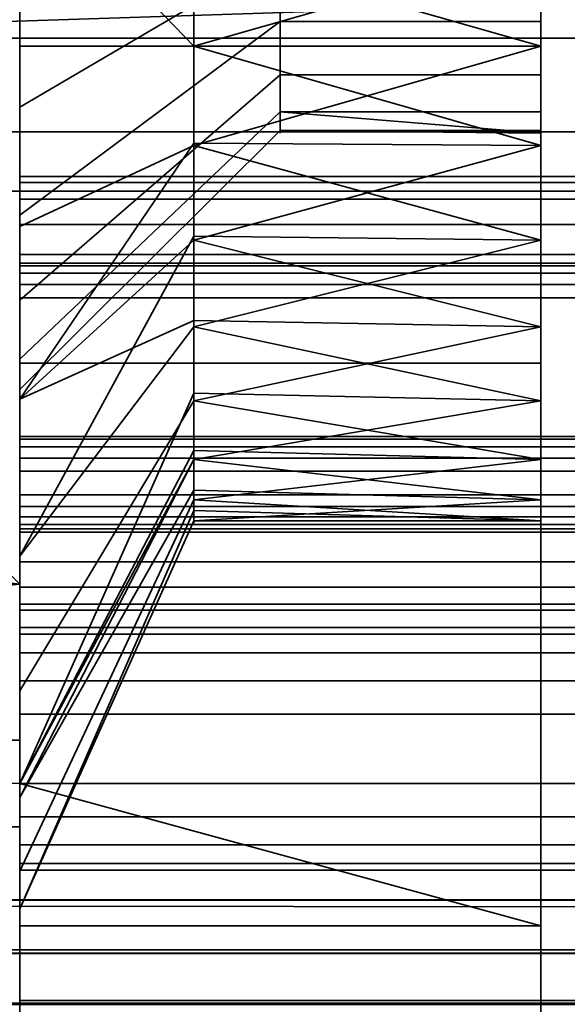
# Model space of a CAD drawing. Header units: millimetres. Extents: x -493 to 6693, y -115 to 145.
# Tile 75 of 256: x -309 to -305.85, y -22.52 to -16.85. Entities that reach past the tile are written whole.
import ezdxf

# ---------------------------------------------------------------- set-up
doc = ezdxf.new("R2010")
doc.units = ezdxf.units.MM
doc.layers.add('151', color=7, linetype='Continuous', true_color=0xffffff)

# ---------------------------------------------------------------- blocks, each defined once
blk = doc.blocks.new('UG_SURFACE_066')
at = {"layer": '151', "color": 252, "linetype": 'Continuous', "lineweight": 35}
for points in [[(-309, -21.25, 1090), (-309, -5, 1090), (-309, -14, 1065.0001), (-309, -21, 1065.0001)], [(-309, -5, 1090), (-309, -21.25, 1090), (-309, -20.1, 1115), (-309, -14.6043, 1116.4048)], [(-306, -13.9832, 1187.2162), (-306, -15, 1187), (-306, -23, 1154), (-306, -10.5, 1154)], [(-306, -15.5198, 981.9454), (-306, -14.4802, 981.9454), (-306, -10.5, 1003.9999), (-306, -23, 1003.9999)], [(-306, -10.5, 1003.9999), (-237, -10.5, 1003.9999), (-237, -23, 1003.9999), (-306, -23, 1003.9999)], [(-237, -10.5, 1154), (-306, -10.5, 1154), (-306, -23, 1154), (-237, -23, 1154)], [(-306, -23, 1005), (-237.4142, -23, 1005), (-237.4142, -10.5, 1005), (-306, -10.5, 1005)], [(-237.4142, -23, 1153), (-306, -23, 1153), (-306, -10.5, 1153), (-237.4142, -10.5, 1153)], [(-306, -10.5, 1153), (-306, -23, 1153), (-306, -17, 1014.75), (-306, -15.8815, 1014.5123)], [(-306, -23, 1005), (-306, -10.5, 1005), (-306, -16.4282, 1009.3101), (-306, -17.5718, 1009.3101)], [(-309, -12.6489, 982.7361), (-309, -14.1684, 983.4126), (-309, -17, 1007), (-309, -14.9663, 1007.4322)], [(-309, -21, 1035), (-329, -21, 1035), (-329, -14, 1035), (-309, -14, 1035)], [(-309, -14, 1065.0001), (-329, -14, 1065.0001), (-329, -21, 1065.0001), (-309, -21, 1065.0001)], [(-309, -15.9604, 1016.8908), (-309, -18.0396, 1016.8908), (-309, -21, 1035), (-309, -14, 1035)], [(-309, -19.0337, 1007.4322), (-309, -17, 1007), (-309, -14.1684, 983.4126), (-309, -15.8316, 983.4126)], [(-309, -14.1684, 1193.4125), (-309, -15.8316, 1193.4125), (-309, -18.8268, 1201.2388), (-309, -15, 1202)], [(-306, -15, 1202), (-306, -18.8268, 1201.2388), (-306, -15.5198, 1191.9453), (-306, -14.4802, 1191.9453)], [(-319, -19, 1115.3934), (-314.5449, -14.5449, 1115.8864), (-309, -20.1, 1115)], [(-309, -20.1, 1142), (-314.5449, -14.5449, 1141.1136), (-319, -19, 1141.6066)], [(-314.5449, -14.5449, 1115.8864), (-309, -14.6043, 1116.4048), (-309, -20.1, 1115)], [(-309, -20.1, 1142), (-309, -14.6043, 1140.5953), (-314.5449, -14.5449, 1141.1136)], [(-309, -15, 1185.5), (-309, -14.6043, 1140.5953), (-309, -20.1, 1142)], [(-309, -14.9663, 1007.4322), (-309, -17, 1007), (-307.9982, -17, 1009.25), (-307.9982, -16.4407, 1009.3689)], [(-309, -18.8268, 1201.2388), (-306, -18.8268, 1201.2388), (-306, -15, 1202), (-309, -15, 1202)], [(-309, -15, 967), (-306, -15, 967), (-306, -18.8268, 967.7612), (-309, -18.8268, 967.7612)], [(-309, -15, 967), (-309, -18.8268, 967.7612), (-309, -16.6269, 975.8458), (-309, -15, 975.5)], [(-309, -20.1, 1142), (-309, -21.25, 1142), (-309, -16.6269, 1185.8459), (-309, -15, 1185.5)], [(-306, -15, 1187), (-306, -23.3827, 1153.9239), (-306, -23, 1154)], [(-306, -15, 1187), (-306, -23.9239, 1153.3827), (-306, -23.7071, 1153.7071)], [(-306, -23.7071, 1153.7071), (-306, -23.3827, 1153.9239), (-306, -15, 1187)], [(-306, -18.8268, 967.7612), (-306, -15, 967), (-306, -15, 977), (-306, -16.0168, 977.2161)], [(-306, -23.9239, 1153.3827), (-306, -15, 1187), (-306, -16.0168, 1187.2162)], [(-307.5, -15.5198, 981.9454), (-307.5, -16.4695, 981.5226), (-309, -17.3511, 982.7361), (-309, -15.8316, 983.4126)], [(-307.5, -15.5198, 1191.9453), (-307.5, -16.4695, 1191.5226), (-309, -17.3511, 1192.736), (-309, -15.8316, 1193.4125)], [(-306, -16.4695, 981.5226), (-306, -15.5198, 981.9454), (-306, -23, 1003.9999), (-306, -23.3827, 1004.0761)], [(-306, -18.8268, 1201.2388), (-306, -22.0711, 1199.071), (-306, -16.4695, 1191.5226), (-306, -15.5198, 1191.9453)], [(-309, -19.0337, 1007.4322), (-309, -15.8316, 983.4126), (-309, -17.3511, 982.7361)], [(-309, -15.8316, 1193.4125), (-309, -17.3511, 1192.736), (-309, -21.25, 1199.6197), (-309, -18.8268, 1201.2388)], [(-307.9982, -16.4282, 1014.6899), (-306, -15.8815, 1014.5123), (-306, -17, 1014.75)], [(-309, -15.9604, 1016.8908), (-307.9982, -16.4282, 1014.6899), (-307.9982, -17, 1014.6899)], [(-307.9982, -17, 1014.6899), (-307.9982, -17.5718, 1014.6899), (-309, -18.0396, 1016.8908), (-309, -15.9604, 1016.8908)], [(-307.5, -16.8579, 977.8272), (-307.5, -16.0168, 977.2161), (-309, -16.6269, 975.8458), (-309, -17.9726, 976.8234)], [(-307.5, -16.8579, 1187.8272), (-307.5, -16.0168, 1187.2162), (-309, -16.6269, 1185.8459), (-309, -17.9726, 1186.8235)], [(-307.5, -16.8579, 977.8272), (-306, -16.8579, 977.8272), (-306, -16.0168, 977.2161), (-307.5, -16.0168, 977.2161)], [(-307.5, -16.8579, 1187.8272), (-306, -16.8579, 1187.8272), (-306, -16.0168, 1187.2162), (-307.5, -16.0168, 1187.2162)], [(-306, -16.0168, 977.2161), (-306, -16.8579, 977.8272), (-306, -24.2388, 973.1731), (-306, -22.0711, 969.9289)], [(-306, -22.0711, 969.9289), (-306, -18.8268, 967.7612), (-306, -16.0168, 977.2161)], [(-306, -16.0168, 1187.2162), (-306, -16.8579, 1187.8272), (-306, -23.9239, 1153.3827)], [(-306, -17, 1014.75), (-307.9982, -17, 1014.6899), (-307.9982, -16.4282, 1014.6899)], [(-306, -17.5718, 1009.3101), (-306, -16.4282, 1009.3101), (-307.9982, -17, 1009.25)], [(-306, -16.4282, 1009.3101), (-307.9982, -16.4407, 1009.3689), (-307.9982, -17, 1009.25)], [(-307.5, -16.4695, 981.5226), (-307.5, -17.1651, 980.75), (-309, -18.4641, 981.5), (-309, -17.3511, 982.7361)], [(-307.5, -16.4695, 1191.5226), (-307.5, -17.1651, 1190.75), (-309, -18.4641, 1191.4999), (-309, -17.3511, 1192.736)], [(-307.5, -16.4695, 981.5226), (-306, -16.4695, 981.5226), (-306, -17.1651, 980.75), (-307.5, -17.1651, 980.75)], [(-307.5, -16.4695, 1191.5226), (-306, -16.4695, 1191.5226), (-306, -17.1651, 1190.75), (-307.5, -17.1651, 1190.75)], [(-306, -16.4695, 981.5226), (-306, -23.3827, 1004.0761), (-306, -23.7071, 1004.2928)], [(-306, -23.9239, 1004.6173), (-306, -17.1651, 980.75), (-306, -16.4695, 981.5226)], [(-306, -17.1651, 1190.75), (-306, -16.4695, 1191.5226), (-306, -22.0711, 1199.071), (-306, -24.2388, 1195.8269)], [(-306, -23.7071, 1004.2928), (-306, -23.9239, 1004.6173), (-306, -16.4695, 981.5226)], [(-309, -18.8268, 967.7612), (-309, -21.25, 969.3803), (-309, -17.9726, 976.8234), (-309, -16.6269, 975.8458)], [(-309, -21.25, 1142), (-309, -17.9726, 1186.8235), (-309, -16.6269, 1185.8459)], [(-307.5, -17.3776, 978.7275), (-307.5, -16.8579, 977.8272), (-309, -17.9726, 976.8234), (-309, -18.8042, 978.2639)], [(-307.5, -17.3776, 1188.7275), (-307.5, -16.8579, 1187.8272), (-309, -17.9726, 1186.8235), (-309, -18.8042, 1188.2639)], [(-307.5, -17.3776, 978.7275), (-306, -17.3776, 978.7275), (-306, -16.8579, 977.8272), (-307.5, -16.8579, 977.8272)], [(-307.5, -17.3776, 1188.7275), (-306, -17.3776, 1188.7275), (-306, -16.8579, 1187.8272), (-307.5, -16.8579, 1187.8272)], [(-306, -23.9239, 1153.3827), (-306, -16.8579, 1187.8272), (-306, -17.3776, 1188.7275)], [(-306, -25, 977), (-306, -24.2388, 973.1731), (-306, -16.8579, 977.8272), (-306, -17.3776, 978.7275)], [(-307.9982, -17.5593, 1009.3689), (-307.9982, -17, 1009.25), (-309, -17, 1007), (-309, -19.0337, 1007.4322)], [(-306, -17, 1014.75), (-306, -18.1185, 1014.5123), (-307.9982, -17.5718, 1014.6899)], [(-307.9982, -17.5718, 1014.6899), (-307.9982, -17, 1014.6899), (-306, -17, 1014.75)], [(-307.9982, -17, 1009.25), (-307.9982, -17.5593, 1009.3689), (-306, -17.5718, 1009.3101)], [(-306, -18.1185, 1014.5123), (-306, -17, 1014.75), (-306, -23, 1153)], [(-307.5, -17.1651, 980.75), (-307.5, -17.4863, 979.7613), (-309, -18.9781, 979.9181), (-309, -18.4641, 981.5)], [(-307.5, -17.1651, 1190.75), (-307.5, -17.4863, 1189.7613), (-309, -18.9781, 1189.9182), (-309, -18.4641, 1191.4999)], [(-307.5, -17.1651, 980.75), (-306, -17.1651, 980.75), (-306, -17.4863, 979.7613), (-307.5, -17.4863, 979.7613)], [(-307.5, -17.1651, 1190.75), (-306, -17.1651, 1190.75), (-306, -17.4863, 1189.7613), (-307.5, -17.4863, 1189.7613)], [(-306, -25, 977), (-306, -17.4863, 979.7613), (-306, -17.1651, 980.75), (-306, -23.9239, 1004.6173)], [(-306, -17.4863, 1189.7613), (-306, -17.1651, 1190.75), (-306, -24.2388, 1195.8269), (-306, -25, 1192)], [(-309, -17.3511, 982.7361), (-309, -18.4641, 981.5), (-309, -19.0337, 1007.4322)], [(-309, -21.25, 1199.6197), (-309, -17.3511, 1192.736), (-309, -18.4641, 1191.4999)], [(-307.5, -17.4863, 979.7613), (-307.5, -17.3776, 978.7275), (-309, -18.8042, 978.2639), (-309, -18.9781, 979.9181)], [(-307.5, -17.4863, 1189.7613), (-307.5, -17.3776, 1188.7275), (-309, -18.8042, 1188.2639), (-309, -18.9781, 1189.9182)], [(-307.5, -17.3776, 978.7275), (-307.5, -17.4863, 979.7613), (-306, -17.5, 979.5)], [(-306, -17.5, 979.5), (-306, -17.3776, 978.7275), (-307.5, -17.3776, 978.7275)], [(-307.5, -17.3776, 1188.7275), (-307.5, -17.4863, 1189.7613), (-306, -17.5, 1189.5)], [(-306, -17.5, 1189.5), (-306, -17.3776, 1188.7275), (-307.5, -17.3776, 1188.7275)], [(-306, -17.3776, 1188.7275), (-306, -25, 1192), (-306, -24, 1153), (-306, -23.9239, 1153.3827)], [(-306, -25, 1192), (-306, -17.3776, 1188.7275), (-306, -17.5, 1189.5)], [(-306, -25, 977), (-306, -17.3776, 978.7275), (-306, -17.5, 979.5)], [(-307.5, -17.4863, 979.7613), (-306, -17.4863, 979.7613), (-306, -17.5, 979.5)], [(-307.5, -17.4863, 1189.7613), (-306, -17.4863, 1189.7613), (-306, -17.5, 1189.5)], [(-306, -17.5, 1189.5), (-306, -17.4863, 1189.7613), (-306, -25, 1192)], [(-306, -17.5, 979.5), (-306, -17.4863, 979.7613), (-306, -25, 977)], [(-309, -19.0337, 1007.4322), (-307.9982, -18.1185, 1009.4877), (-307.9982, -17.5593, 1009.3689)], [(-309, -19.9389, 1016.0451), (-309, -18.0396, 1016.8908), (-307.9982, -17.5718, 1014.6899), (-307.9982, -18.0941, 1014.4573)], [(-306, -17.5718, 1009.3101), (-307.9982, -17.5593, 1009.3689), (-307.9982, -18.1185, 1009.4877)], [(-306, -18.6164, 1009.7752), (-306, -17.5718, 1009.3101), (-307.9982, -18.1185, 1009.4877)], [(-306, -18.1185, 1014.5123), (-307.9982, -18.0941, 1014.4573), (-307.9982, -17.5718, 1014.6899)], [(-306, -23, 1005), (-306, -17.5718, 1009.3101), (-306, -18.6164, 1009.7752)], [(-309, -18.8042, 978.2639), (-309, -17.9726, 976.8234), (-309, -21.25, 969.3803)], [(-309, -21.25, 1142), (-309, -18.8042, 1188.2639), (-309, -17.9726, 1186.8235)], [(-309, -21, 1035), (-309, -18.0396, 1016.8908), (-309, -19.9389, 1016.0451)], [(-307.9982, -18.0941, 1014.4573), (-307.9982, -18.6164, 1014.2248), (-309, -19.9389, 1016.0451)], [(-307.9982, -18.6164, 1014.2248), (-307.9982, -18.0941, 1014.4573), (-306, -18.1185, 1014.5123)], [(-307.9982, -18.5811, 1009.8238), (-307.9982, -18.1185, 1009.4877), (-309, -19.0337, 1007.4322)], [(-307.9982, -18.6164, 1014.2248), (-306, -18.1185, 1014.5123), (-306, -19.0436, 1013.8401)], [(-307.9982, -18.1185, 1009.4877), (-307.9982, -18.5811, 1009.8238), (-306, -18.6164, 1009.7752)], [(-306, -23, 1153), (-306, -19.0436, 1013.8401), (-306, -18.1185, 1014.5123)], [(-309, -19.0337, 1007.4322), (-309, -18.4641, 981.5), (-309, -18.9781, 979.9181)], [(-309, -18.4641, 1191.4999), (-309, -18.9781, 1189.9182), (-309, -21.25, 1199.6197)], [(-309, -19.0337, 1007.4322), (-309, -20.7157, 1008.6544), (-307.9982, -19.0436, 1010.1599), (-307.9982, -18.5811, 1009.8238)], [(-309, -21.25, 1014.589), (-309, -19.9389, 1016.0451), (-307.9982, -18.6164, 1014.2248), (-307.9982, -18.999, 1013.7999)], [(-306, -18.6164, 1009.7752), (-307.9982, -18.5811, 1009.8238), (-307.9982, -19.0436, 1010.1599)], [(-306, -19.3816, 1010.625), (-306, -18.6164, 1009.7752), (-307.9982, -19.0436, 1010.1599)], [(-306, -19.0436, 1013.8401), (-307.9982, -18.999, 1013.7999), (-307.9982, -18.6164, 1014.2248)], [(-306, -18.6164, 1009.7752), (-306, -19.3816, 1010.625), (-306, -23, 1005)], [(-309, -21.25, 969.3803), (-309, -18.9781, 979.9181), (-309, -18.8042, 978.2639)], [(-309, -18.9781, 1189.9182), (-309, -18.8042, 1188.2639), (-309, -21.25, 1142), (-309, -21.25, 1199.6197)], [(-306, -22.0711, 1199.071), (-306, -18.8268, 1201.2388), (-309, -18.8268, 1201.2388), (-309, -21.25, 1199.6197)], [(-309, -21.25, 969.3803), (-309, -18.8268, 967.7612), (-306, -18.8268, 967.7612), (-306, -22.0711, 969.9289)], [(-309, -20.1, 1115), (-319, -20.1, 1115), (-319, -19, 1115.3934)], [(-319, -19, 1141.6066), (-319, -20.1, 1142), (-309, -20.1, 1142)], [(-309, -18.9781, 979.9181), (-309, -21.25, 969.3803), (-309, -19.0337, 1007.4322)], [(-307.9982, -18.999, 1013.7999), (-307.9982, -19.3816, 1013.375), (-309, -21.25, 1014.589)], [(-307.9982, -19.3816, 1013.375), (-307.9982, -18.999, 1013.7999), (-306, -19.0436, 1013.8401)], [(-309, -20.7157, 1008.6544), (-309, -19.0337, 1007.4322), (-309, -21.25, 969.3803)], [(-307.9982, -19.3295, 1010.655), (-307.9982, -19.0436, 1010.1599), (-309, -20.7157, 1008.6544), (-309, -21.25, 1009.5798)], [(-306, -19.0436, 1013.8401), (-306, -19.6154, 1012.8498), (-307.9982, -19.3816, 1013.375)], [(-307.9982, -19.0436, 1010.1599), (-307.9982, -19.3295, 1010.655), (-306, -19.3816, 1010.625)], [(-306, -19.6154, 1012.8498), (-306, -19.0436, 1013.8401), (-306, -23, 1153)], [(-309, -21.25, 1009.5798), (-309, -21.7553, 1010.4549), (-307.9982, -19.6154, 1011.1502), (-307.9982, -19.3295, 1010.655)], [(-306, -19.3816, 1010.625), (-307.9982, -19.3295, 1010.655), (-307.9982, -19.6154, 1011.1502)], [(-309, -21.3301, 1014.5), (-307.9982, -19.3816, 1013.375), (-307.9982, -19.5583, 1012.8312)], [(-307.9982, -19.3816, 1013.375), (-309, -21.3301, 1014.5), (-309, -21.25, 1014.589)], [(-307.9982, -19.6154, 1011.1502), (-306, -19.7349, 1011.7126), (-306, -19.3816, 1010.625)], [(-306, -19.6154, 1012.8498), (-307.9982, -19.5583, 1012.8312), (-307.9982, -19.3816, 1013.375)], [(-306, -23, 1005), (-306, -19.3816, 1010.625), (-306, -19.7349, 1011.7126)], [(-307.9982, -19.5583, 1012.8312), (-307.9982, -19.7349, 1012.2875), (-309, -21.9726, 1012.5227), (-309, -21.3301, 1014.5)], [(-307.9982, -19.7349, 1012.2875), (-307.9982, -19.5583, 1012.8312), (-306, -19.6154, 1012.8498)], [(-307.9982, -19.6752, 1011.7189), (-307.9982, -19.6154, 1011.1502), (-309, -21.7553, 1010.4549), (-309, -21.9726, 1012.5227)], [(-306, -19.6154, 1012.8498), (-306, -19.7349, 1011.7126), (-307.9982, -19.7349, 1012.2875)], [(-307.9982, -19.6154, 1011.1502), (-307.9982, -19.6752, 1011.7189), (-306, -19.7349, 1011.7126)], [(-306, -19.7349, 1011.7126), (-306, -19.6154, 1012.8498), (-306, -23, 1153), (-306, -23, 1005)], [(-309, -21.9726, 1012.5227), (-307.9982, -19.7349, 1012.2875), (-307.9982, -19.6752, 1011.7189)], [(-306, -19.7349, 1011.7126), (-307.9982, -19.6752, 1011.7189), (-307.9982, -19.7349, 1012.2875)], [(-309, -19.9389, 1016.0451), (-309, -21.25, 1014.589), (-309, -21, 1035)], [(-319, -21, 1115), (-319, -20.1, 1115), (-309, -20.1, 1115), (-309, -21.25, 1115)], [(-309, -21.25, 1142), (-309, -20.1, 1142), (-319, -20.1, 1142), (-319, -21, 1142)], [(-309, -21.25, 1090), (-309, -21.25, 1115), (-309, -20.1, 1115)], [(-309, -21.25, 969.3803), (-309, -21.25, 1009.5798), (-309, -20.7157, 1008.6544)], [(-309, -21, 1065.0001), (-329, -21, 1065.0001), (-329, -21, 1035), (-309, -21, 1035)], [(-309, -21.25, 1115), (-309, -21.5, 1115), (-318.5, -21.5, 1115), (-319, -21, 1115)], [(-319, -21, 1142), (-318.5, -21.5, 1142), (-309, -21.5, 1142), (-309, -21.25, 1142)], [(-309, -21.25, 1014.589), (-309, -21.25, 1090), (-309, -21, 1065.0001), (-309, -21, 1035)], [(-309, -21.25, 1199.6197), (-309, -22.0711, 1199.071), (-306, -22.0711, 1199.071)], [(-306, -22.0711, 969.9289), (-309, -22.0711, 969.9289), (-309, -21.25, 969.3803)], [(-309, -21.25, 969.3803), (-309, -22.0711, 969.9289), (-309, -24.2388, 973.1731), (-309, -25, 977)], [(-309, -25, 1090), (-309, -21.25, 1090), (-309, -21.25, 1014.589), (-309, -21.3301, 1014.5)], [(-309, -21.25, 1199.6197), (-309, -21.25, 1142), (-309, -21.5, 1142), (-309, -25, 1192)], [(-309, -25, 1192), (-309, -24.2388, 1195.8269), (-309, -22.0711, 1199.071), (-309, -21.25, 1199.6197)], [(-309, -21.5, 1115), (-309, -21.25, 1115), (-309, -21.25, 1090), (-309, -25, 1090)], [(-309, -25, 977), (-309, -21.7553, 1010.4549), (-309, -21.25, 1009.5798), (-309, -21.25, 969.3803)], [(-309, -25, 1090), (-309, -21.3301, 1014.5), (-309, -21.9726, 1012.5227)], [(-318.5, -21.5, 1142), (-318.5, -21.5, 1115), (-309, -21.5, 1115), (-309, -21.5, 1142)], [(-309, -21.5, 1142), (-309, -21.5, 1115), (-309, -25, 1090), (-309, -25, 1192)], [(-309, -21.9726, 1012.5227), (-309, -21.7553, 1010.4549), (-309, -25, 977)], [(-309, -25, 977), (-309, -25, 1090), (-309, -21.9726, 1012.5227)], [(-309, -24.2388, 1195.8269), (-306, -24.2388, 1195.8269), (-306, -22.0711, 1199.071), (-309, -22.0711, 1199.071)], [(-309, -22.0711, 969.9289), (-306, -22.0711, 969.9289), (-306, -24.2388, 973.1731), (-309, -24.2388, 973.1731)]]:
    blk.add_3dface(points, dxfattribs=at)
blk = doc.blocks.new('UG_SURFACE_067')
at = {"layer": '151', "color": 252, "linetype": 'Continuous', "lineweight": 35}
for points in [[(-309, -26, 2017), (309, -26, 2017), (309, 0, 2017), (-309, 0, 2017)], [(-309, 0, 2017), (-309, -9, 1140.4999), (-309, -14.6043, 1140.5953), (-309, -20.1, 1142)], [(-309, -20.1, 1142), (-309, -21.5, 1142), (-309, -26, 2017), (-309, 0, 2017)], [(-309, 0, 2), (-309, -21, 1035), (-309, -14, 1035)], [(-309, -9, 30.5), (-309, -21, 1035), (-309, 0, 2)], [(-309, -22.5, 30.5), (-309, -9, 30.5), (309, -9, 30.5), (309, -22.5, 30.5)], [(-309, -21, 1035), (-309, -9, 30.5), (-309, -22.5, 30.5)], [(-309, -20.1, 1115), (-309, -14.6043, 1116.4048), (-309, -9, 1116.5), (-309, -14, 1065.0001)], [(-309, -21, 1035), (-329, -21, 1035), (-329, -14, 1035), (-309, -14, 1035)], [(-309, -14, 1065.0001), (-329, -14, 1065.0001), (-329, -21, 1065.0001), (-309, -21, 1065.0001)], [(-309, -14, 1065.0001), (-309, -21, 1065.0001), (-309, -21.5, 1115), (-309, -20.1, 1115)], [(-319, -19, 1115.3934), (-314.5449, -14.5449, 1115.8864), (-309, -20.1, 1115)], [(-309, -20.1, 1142), (-314.5449, -14.5449, 1141.1136), (-319, -19, 1141.6066)], [(-314.5449, -14.5449, 1115.8864), (-309, -14.6043, 1116.4048), (-309, -20.1, 1115)], [(-309, -20.1, 1142), (-309, -14.6043, 1140.5953), (-314.5449, -14.5449, 1141.1136)], [(-309, -20.1, 1115), (-319, -20.1, 1115), (-319, -19, 1115.3934)], [(-319, -19, 1141.6066), (-319, -20.1, 1142), (-309, -20.1, 1142)], [(-319, -20.1, 1115), (-309, -20.1, 1115), (-309, -21.5, 1115), (-318.5, -21.5, 1115)], [(-309, -20.1, 1142), (-319, -20.1, 1142), (-319, -21, 1142)], [(-319, -21, 1142), (-318.5, -21.5, 1142), (-309, -21.5, 1142), (-309, -20.1, 1142)], [(-309, -21, 1065.0001), (-329, -21, 1065.0001), (-329, -21, 1035), (-309, -21, 1035)], [(-309, -22.5, 30.5), (-309, -21.5, 1115), (-309, -21, 1065.0001), (-309, -21, 1035)], [(-318.5, -21.5, 1142), (-318.5, -21.5, 1115), (-309, -21.5, 1115), (-309, -21.5, 1142)], [(-309, -26, 2017), (-309, -21.5, 1142), (-309, -21.5, 1115)], [(-309, -21.5, 1115), (-309, -22.5, 30.5), (-309, -26), (-309, -26, 2017)], [(-309, -22.5), (-309, -22.5, 30.5), (309, -22.5, 30.5), (309, -22.5)], [(-309, -26), (-309, -22.5), (309, -22.5), (309, -26)], [(-309, -22.5, 30.5), (-309, -22.5), (-309, -26)]]:
    blk.add_3dface(points, dxfattribs=at)
blk = doc.blocks.new('UG_SURFACE_076')
at = {"layer": '151', "color": 252, "linetype": 'Continuous', "lineweight": 35}
for points in [[(308.5, -19.25, 8.3), (-309, -19.25, 8.3), (-309, -12.25, 8.3), (308.5, -12.25, 8.3)], [(308.5, -12.25, 9.3), (-309, -12.25, 9.3), (-309, -19.25, 9.3), (308.5, -19.25, 9.3)], [(-309, -19.25, 9.3), (-309, -12.25, 9.3), (-309, -12.25, 8.3), (-309, -19.25, 8.3)], [(308.5, -18.2652, 6.4235), (-309, -18.2652, 6.4235), (-309, -18.25, 6.5), (308.5, -18.25, 6.5)], [(308.5, -18.25, 6.5), (-309, -18.25, 6.5), (-309, -18.25, 6.6), (308.5, -18.25, 6.6)], [(308.5, -18.25, 6.6), (-309, -18.25, 6.6), (-309, -18.2652, 6.6765), (308.5, -18.2652, 6.6765)], [(-309, -18.45, 6.3), (-309, -18.25, 6.5), (-309, -18.2652, 6.4235)], [(-309, -18.45, 6.3), (-309, -18.25, 6.6), (-309, -18.25, 6.5)], [(-309, -18.25, 6.6), (-309, -18.45, 6.8), (-309, -18.3735, 6.7848)], [(-309, -18.25, 6.6), (-309, -19.8, 6.3), (-309, -19.25, 6.8), (-309, -18.45, 6.8)], [(-309, -18.3735, 6.7848), (-309, -18.3086, 6.7414), (-309, -18.2652, 6.6765), (-309, -18.25, 6.6)], [(-309, -18.45, 6.3), (-309, -19.8, 6.3), (-309, -18.25, 6.6)], [(308.5, -18.3086, 6.3586), (-309, -18.3086, 6.3586), (-309, -18.2652, 6.4235), (308.5, -18.2652, 6.4235)], [(308.5, -18.2652, 6.6765), (-309, -18.2652, 6.6765), (-309, -18.3086, 6.7414), (308.5, -18.3086, 6.7414)], [(-309, -18.2652, 6.4235), (-309, -18.3086, 6.3586), (-309, -18.3735, 6.3152), (-309, -18.45, 6.3)], [(308.5, -18.3735, 6.3152), (-309, -18.3735, 6.3152), (-309, -18.3086, 6.3586), (308.5, -18.3086, 6.3586)], [(308.5, -18.3086, 6.7414), (-309, -18.3086, 6.7414), (-309, -18.3735, 6.7848), (308.5, -18.3735, 6.7848)], [(308.5, -18.45, 6.3), (-309, -18.45, 6.3), (-309, -18.3735, 6.3152), (308.5, -18.3735, 6.3152)], [(308.5, -18.3735, 6.7848), (-309, -18.3735, 6.7848), (-309, -18.45, 6.8), (308.5, -18.45, 6.8)], [(308.5, -19.8, 6.3), (-309, -19.8, 6.3), (-309, -18.45, 6.3), (308.5, -18.45, 6.3)], [(308.5, -18.45, 6.8), (-309, -18.45, 6.8), (-309, -19.25, 6.8), (308.5, -19.25, 6.8)], [(308.5, -19.25, 6.8), (-309, -19.25, 6.8), (-309, -19.25, 8.3), (308.5, -19.25, 8.3)], [(308.5, -19.25, 9.3), (-309, -19.25, 9.3), (-309, -19.25, 19.1), (308.5, -19.25, 19.1)], [(308.5, -19.25, 19.1), (-309, -19.25, 19.1), (-309, -19.2652, 19.1765), (308.5, -19.2652, 19.1765)], [(-309, -19.25, 8.3), (-309, -19.25, 6.8), (-309, -19.8, 6.3), (-309, -19.9722, 6.3343)], [(-309, -19.9722, 6.3343), (-309, -20.1182, 6.4318), (-309, -19.25, 8.3)], [(-309, -20.25, 6.75), (-309, -19.25, 9.3), (-309, -19.25, 8.3)], [(-309, -19.25, 19.1), (-309, -19.7822, 19.1392), (-309, -19.7575, 19.203), (-309, -19.7128, 19.2547)], [(-309, -19.25, 19.1), (-309, -19.586, 19.3), (-309, -19.45, 19.3)], [(-309, -19.7128, 19.2547), (-309, -19.6534, 19.2883), (-309, -19.25, 19.1)], [(-309, -19.6534, 19.2883), (-309, -19.586, 19.3), (-309, -19.25, 19.1)], [(-309, -19.25, 19.1), (-309, -19.25, 9.3), (-309, -20.25, 6.75), (-309, -20.25, 16.8)], [(-309, -20.1182, 6.4318), (-309, -20.2157, 6.5778), (-309, -20.25, 6.75), (-309, -19.25, 8.3)], [(-309, -20.25, 16.8), (-309, -19.7822, 19.1392), (-309, -19.25, 19.1)], [(-309, -19.2652, 19.1765), (-309, -19.25, 19.1), (-309, -19.45, 19.3)], [(308.5, -19.2652, 19.1765), (-309, -19.2652, 19.1765), (-309, -19.3086, 19.2414), (308.5, -19.3086, 19.2414)], [(-309, -19.45, 19.3), (-309, -19.3735, 19.2848), (-309, -19.3086, 19.2414), (-309, -19.2652, 19.1765)], [(308.5, -19.3086, 19.2414), (-309, -19.3086, 19.2414), (-309, -19.3735, 19.2848), (308.5, -19.3735, 19.2848)], [(308.5, -19.3735, 19.2848), (-309, -19.3735, 19.2848), (-309, -19.45, 19.3), (308.5, -19.45, 19.3)], [(308.5, -19.45, 19.3), (-309, -19.45, 19.3), (-309, -19.586, 19.3), (308.5, -19.586, 19.3)], [(308.5, -19.586, 19.3), (-309, -19.586, 19.3), (-309, -19.6534, 19.2883), (308.5, -19.6534, 19.2883)], [(308.5, -19.6534, 19.2883), (-309, -19.6534, 19.2883), (-309, -19.7128, 19.2547), (308.5, -19.7128, 19.2547)], [(308.5, -19.7128, 19.2547), (-309, -19.7128, 19.2547), (-309, -19.7575, 19.203), (308.5, -19.7575, 19.203)], [(308.5, -19.7575, 19.203), (-309, -19.7575, 19.203), (-309, -19.7822, 19.1392), (308.5, -19.7822, 19.1392)], [(308.5, -19.7822, 19.1392), (-309, -19.7822, 19.1392), (-309, -20.25, 16.8), (308.5, -20.25, 16.8)], [(308.5, -19.9722, 6.3343), (-309, -19.9722, 6.3343), (-309, -19.8, 6.3), (308.5, -19.8, 6.3)], [(308.5, -20.1182, 6.4318), (-309, -20.1182, 6.4318), (-309, -19.9722, 6.3343), (308.5, -19.9722, 6.3343)], [(308.5, -20.2157, 6.5778), (-309, -20.2157, 6.5778), (-309, -20.1182, 6.4318), (308.5, -20.1182, 6.4318)], [(308.5, -20.25, 6.75), (-309, -20.25, 6.75), (-309, -20.2157, 6.5778), (308.5, -20.2157, 6.5778)], [(308.5, -20.25, 16.8), (-309, -20.25, 16.8), (-309, -20.25, 6.75), (308.5, -20.25, 6.75)]]:
    blk.add_3dface(points, dxfattribs=at)
blk = doc.blocks.new('UG_SURFACE_077')
at = {"layer": '151', "color": 252, "linetype": 'Continuous', "lineweight": 35}
for points in [[(-309, -21.25, 30.5), (-309, -10.25, 30.5), (-309, -11.15, 29.1), (-309, -20.35, 29.1)], [(308.5, -10.25, 30.5), (-309, -10.25, 30.5), (-309, -21.25, 30.5), (308.5, -21.25, 30.5)], [(308.5, -20.35, 29.1), (-309, -20.35, 29.1), (-309, -11.15, 29.1), (308.5, -11.15, 29.1)], [(308.5, -17.7843, 19.5778), (-309, -17.7843, 19.5778), (-309, -17.75, 19.75), (308.5, -17.75, 19.75)], [(308.5, -17.75, 19.75), (-309, -17.75, 19.75), (-309, -17.75, 19.85), (308.5, -17.75, 19.85)], [(308.5, -17.75, 19.85), (-309, -17.75, 19.85), (-309, -17.7843, 20.0222), (308.5, -17.7843, 20.0222)], [(-309, -18.2, 19.3), (-309, -17.75, 19.75), (-309, -17.7843, 19.5778), (-309, -17.8818, 19.4318)], [(-309, -18.2, 19.3), (-309, -17.75, 19.85), (-309, -17.75, 19.75)], [(-309, -17.8818, 20.1682), (-309, -17.7843, 20.0222), (-309, -17.75, 19.85), (-309, -18.2, 19.3)], [(308.5, -17.8818, 19.4318), (-309, -17.8818, 19.4318), (-309, -17.7843, 19.5778), (308.5, -17.7843, 19.5778)], [(308.5, -17.7843, 20.0222), (-309, -17.7843, 20.0222), (-309, -17.8818, 20.1682), (308.5, -17.8818, 20.1682)], [(308.5, -18.0278, 19.3343), (-309, -18.0278, 19.3343), (-309, -17.8818, 19.4318), (308.5, -17.8818, 19.4318)], [(308.5, -17.8818, 20.1682), (-309, -17.8818, 20.1682), (-309, -18.0278, 20.2657), (308.5, -18.0278, 20.2657)], [(-309, -18.2, 19.3), (-309, -18.2, 20.3), (-309, -18.0278, 20.2657), (-309, -17.8818, 20.1682)], [(-309, -17.8818, 19.4318), (-309, -18.0278, 19.3343), (-309, -18.2, 19.3)], [(308.5, -18.2, 19.3), (-309, -18.2, 19.3), (-309, -18.0278, 19.3343), (308.5, -18.0278, 19.3343)], [(308.5, -18.0278, 20.2657), (-309, -18.0278, 20.2657), (-309, -18.2, 20.3), (308.5, -18.2, 20.3)], [(308.5, -20.35, 19.3), (-309, -20.35, 19.3), (-309, -18.2, 19.3), (308.5, -18.2, 19.3)], [(308.5, -18.2, 20.3), (-309, -18.2, 20.3), (-309, -20.35, 20.3), (308.5, -20.35, 20.3)], [(-309, -18.2, 19.3), (-309, -20.35, 19.3), (-309, -20.35, 20.3), (-309, -18.2, 20.3)], [(308.5, -20.3881, 0.8087), (-309, -20.3881, 0.8087), (-309, -20.35, 1), (308.5, -20.35, 1)], [(308.5, -20.35, 1), (-309, -20.35, 1), (-309, -20.35, 19.3), (308.5, -20.35, 19.3)], [(308.5, -20.35, 20.3), (-309, -20.35, 20.3), (-309, -20.35, 29.1), (308.5, -20.35, 29.1)], [(-309, -20.35, 1), (-309, -20.3881, 0.8087), (-309, -20.4964, 0.6464)], [(-309, -20.35, 19.3), (-309, -20.85, 0.5), (-309, -21.25, 0.5)], [(-309, -20.85, 0.5), (-309, -20.35, 19.3), (-309, -20.35, 1)], [(-309, -20.35, 29.1), (-309, -20.35, 20.3), (-309, -21.75, 30)], [(-309, -20.4964, 0.6464), (-309, -20.6587, 0.5381), (-309, -20.85, 0.5), (-309, -20.35, 1)], [(-309, -21.75, 30), (-309, -21.7119, 30.1913), (-309, -21.6036, 30.3536), (-309, -20.35, 29.1)], [(-309, -21.75, 1), (-309, -21.75, 30), (-309, -20.35, 19.3)], [(-309, -20.35, 20.3), (-309, -20.35, 19.3), (-309, -21.75, 30)], [(-309, -20.35, 29.1), (-309, -21.6036, 30.3536), (-309, -21.4413, 30.4619), (-309, -21.25, 30.5)], [(-309, -21.75, 1), (-309, -20.35, 19.3), (-309, -21.25, 0.5)], [(308.5, -20.4964, 0.6464), (-309, -20.4964, 0.6464), (-309, -20.3881, 0.8087), (308.5, -20.3881, 0.8087)], [(308.5, -20.6587, 0.5381), (-309, -20.6587, 0.5381), (-309, -20.4964, 0.6464), (308.5, -20.4964, 0.6464)], [(308.5, -20.85, 0.5), (-309, -20.85, 0.5), (-309, -20.6587, 0.5381), (308.5, -20.6587, 0.5381)], [(308.5, -21.25, 0.5), (-309, -21.25, 0.5), (-309, -20.85, 0.5), (308.5, -20.85, 0.5)], [(308.5, -21.4413, 0.5381), (-309, -21.4413, 0.5381), (-309, -21.25, 0.5), (308.5, -21.25, 0.5)], [(-309, -21.25, 0.5), (-309, -21.4413, 0.5381), (-309, -21.6036, 0.6464), (-309, -21.7119, 0.8087)], [(-309, -21.7119, 0.8087), (-309, -21.75, 1), (-309, -21.25, 0.5)], [(308.5, -21.25, 30.5), (-309, -21.25, 30.5), (-309, -21.4413, 30.4619), (308.5, -21.4413, 30.4619)], [(308.5, -21.6036, 0.6464), (-309, -21.6036, 0.6464), (-309, -21.4413, 0.5381), (308.5, -21.4413, 0.5381)], [(308.5, -21.4413, 30.4619), (-309, -21.4413, 30.4619), (-309, -21.6036, 30.3536), (308.5, -21.6036, 30.3536)], [(308.5, -21.7119, 0.8087), (-309, -21.7119, 0.8087), (-309, -21.6036, 0.6464), (308.5, -21.6036, 0.6464)], [(308.5, -21.6036, 30.3536), (-309, -21.6036, 30.3536), (-309, -21.7119, 30.1913), (308.5, -21.7119, 30.1913)], [(308.5, -21.75, 1), (-309, -21.75, 1), (-309, -21.7119, 0.8087), (308.5, -21.7119, 0.8087)], [(308.5, -21.7119, 30.1913), (-309, -21.7119, 30.1913), (-309, -21.75, 30), (308.5, -21.75, 30)], [(308.5, -21.75, 30), (-309, -21.75, 30), (-309, -21.75, 1), (308.5, -21.75, 1)]]:
    blk.add_3dface(points, dxfattribs=at)
blk = doc.blocks.new('UG_SURFACE_088')
at = {"layer": '151', "color": 252, "linetype": 'Continuous', "lineweight": 35}
for points in [[(-314.5, -21.92, 2021.75), (314.5, -21.92, 2021.75), (314.5, 12.92, 2021.75), (-314.5, 12.92, 2021.75)], [(-313, -21.92, 2020.2501), (-313, 12.92, 2020.2501), (313, 12.92, 2020.2501), (313, -21.92, 2020.2501)], [(-353, -15, 2060.25), (-353, -21.92, 2060.25), (353, -21.92, 2060.25), (353, -15, 2060.25)], [(-351.5, -15, 2058.7499), (351.5, -15, 2058.7499), (351.5, -21.92, 2058.7499), (-351.5, -21.92, 2058.7499)], [(352.9408, -22.5209, 2060.1909), (-353, -21.92, 2060.25), (-352.9408, -22.5209, 2060.1909)], [(352.9408, -22.5209, 2060.1909), (353, -21.92, 2060.25), (-353, -21.92, 2060.25)], [(-351.4696, -22.2282, 2058.7196), (-351.5, -21.92, 2058.7499), (351.5, -21.92, 2058.7499)], [(-351.4696, -22.2282, 2058.7196), (351.5, -21.92, 2058.7499), (351.4696, -22.2282, 2058.7196)], [(314.5304, -22.2282, 2021.7803), (-314.5, -21.92, 2021.75), (-314.5304, -22.2282, 2021.7803)], [(314.5304, -22.2282, 2021.7803), (314.5, -21.92, 2021.75), (-314.5, -21.92, 2021.75)], [(-313.0592, -22.5209, 2020.3092), (313, -21.92, 2020.2501), (313.0592, -22.5209, 2020.3092)], [(-313.0592, -22.5209, 2020.3092), (-313, -21.92, 2020.2501), (313, -21.92, 2020.2501)], [(351.4696, -22.2282, 2058.7196), (351.3797, -22.5246, 2058.6298), (-351.3797, -22.5246, 2058.6298), (-351.4696, -22.2282, 2058.7196)], [(-314.5304, -22.2282, 2021.7803), (-314.6203, -22.5246, 2021.8704), (314.6203, -22.5246, 2021.8704)], [(-314.5304, -22.2282, 2021.7803), (314.6203, -22.5246, 2021.8704), (314.5304, -22.2282, 2021.7803)], [(-352.9408, -22.5209, 2060.1909), (-352.7656, -23.0987, 2060.0154), (352.7656, -23.0987, 2060.0154), (352.9408, -22.5209, 2060.1909)], [(313.0592, -22.5209, 2020.3092), (-313.2344, -23.0987, 2020.4844), (-313.0592, -22.5209, 2020.3092)], [(313.0592, -22.5209, 2020.3092), (313.2344, -23.0987, 2020.4844), (-313.2344, -23.0987, 2020.4844)]]:
    blk.add_3dface(points, dxfattribs=at)
blk = doc.blocks.new('UG_SURFACE_094')
at = {"layer": '151', "color": 252, "linetype": 'Continuous', "lineweight": 35}
for points in [[(-297, 3.0145, -6.75), (-312, 3.0145, -6.75), (-312, -16.9528, -6.75), (312, -16.9528, -6.75)], [(-312, -16.9528, -7.75), (-312, 3.0145, -7.75), (-297, 3.0145, -7.75)], [(-297, 3.0145, -7.75), (297, 3.0145, -7.75), (-312, -16.9528, -7.75)], [(297, 3.0145, -7.75), (312, 3.0145, -7.75), (312, -16.9528, -7.75), (-312, -16.9528, -7.75)], [(-312, -17.8352, -6.9056), (312, -17.8352, -6.9056), (312, -16.9528, -6.75), (-312, -16.9528, -6.75)], [(-312, -16.9528, -7.75), (312, -16.9528, -7.75), (312, -17.4931, -7.8453), (-312, -17.4931, -7.8453)], [(-312, -17.4931, -7.8453), (312, -17.4931, -7.8453), (312, -23.6435, -10.0838), (-312, -23.6435, -10.0838)], [(-312, -23.9855, -9.1441), (312, -23.9855, -9.1441), (312, -17.8352, -6.9056), (-312, -17.8352, -6.9056)]]:
    blk.add_3dface(points, dxfattribs=at)

msp = doc.modelspace()

# ---------------------------------------------------------------- linework, layer by layer
at = {"layer": '151', "color": 253, "linetype": 'Continuous', "lineweight": -3}
for p, q in [((-309, -9, 30.5), (-309, -22.5, 30.5)), ((-309, -10.25, 30.5), (-309, -21.25, 30.5)), ((-306, -10.5, 1154), (-306, -23, 1154)), ((-306, -10.5, 1153), (-306, -23, 1153)), ((-306, -23, 1004), (-306, -10.5, 1004)), ((-306, -23, 1005), (-306, -10.5, 1005)), ((-309, -20.35, 29.1), (-309, -11.15, 29.1)), ((-309, -19.25, 8.3), (-309, -12.25, 8.3)), ((-309, -12.25, 9.3), (-309, -19.25, 9.3)), ((-309, -12.25, 9.3), (-309, -19.25, 9.3)), ((-309, -21, 1065), (-309, -14, 1065)), ((-309, -14, 1035), (-309, -21, 1035)), ((-309, -14, 1035), (-309, -21, 1035)), ((-309, -21, 1065), (-309, -14, 1065)), ((312, -16.9528, -6.75), (-312, -16.9528, -6.75)), ((312, -16.9528, -7.75), (-312, -16.9528, -7.75)), ((312, -17.4931, -7.8453), (-312, -17.4931, -7.8453)), ((-309, -17.75, 19.75), (308.5, -17.75, 19.75)), ((-309, -17.75, 19.85), (308.5, -17.75, 19.85)), ((-309, -17.75, 19.75), (-309, -17.75, 19.85)), ((312, -17.8352, -6.9056), (-312, -17.8352, -6.9056)), ((-309, -18.2, 19.3), (308.5, -18.2, 19.3)), ((-309, -18.2, 20.3), (-309, -20.35, 20.3)), ((-309, -18.2, 20.3), (308.5, -18.2, 20.3)), ((-309, -20.35, 19.3), (-309, -18.2, 19.3)), ((-309, -18.25, 6.6), (308.5, -18.25, 6.6)), ((-309, -18.25, 6.5), (308.5, -18.25, 6.5)), ((-309, -18.25, 6.5), (-309, -18.25, 6.6)), ((-309, -19.8, 6.3), (-309, -18.45, 6.3)), ((-309, -18.45, 6.8), (-309, -19.25, 6.8)), ((-309, -18.45, 6.3), (308.5, -18.45, 6.3)), ((-309, -18.45, 6.8), (308.5, -18.45, 6.8)), ((-309, -19.25, 6.8), (308.5, -19.25, 6.8)), ((-309, -19.25, 6.8), (-309, -19.25, 8.3)), ((-309, -19.25, 8.3), (308.5, -19.25, 8.3)), ((-309, -19.25, 9.3), (308.5, -19.25, 9.3)), ((-309, -19.25, 19.1), (308.5, -19.25, 19.1)), ((-309, -19.25, 9.3), (-309, -19.25, 19.1)), ((-309, -19.45, 19.3), (-309, -19.586, 19.3)), ((-309, -19.45, 19.3), (308.5, -19.45, 19.3)), ((-309, -19.586, 19.3), (308.5, -19.586, 19.3)), ((-309, -19.7822, 19.1392), (308.5, -19.7822, 19.1392)), ((-309, -19.7822, 19.1392), (-309, -20.25, 16.8)), ((-309, -19.8, 6.3), (308.5, -19.8, 6.3)), ((-319, -20.1, 1142), (-309, -20.1, 1142)), ((-319, -20.1, 1115), (-309, -20.1, 1115)), ((-319, -20.1, 1142), (-309, -20.1, 1142)), ((-309, -21.5, 1142), (-309, -20.1, 1142)), ((-309, -20.1, 1115), (-309, -21.5, 1115)), ((-309, -21.5, 1142), (-309, -20.1, 1142)), ((-309, -20.1, 1115), (-309, -21.5, 1115)), ((-309, -20.25, 6.75), (308.5, -20.25, 6.75)), ((-309, -20.25, 16.8), (-309, -20.25, 6.75)), ((-309, -20.25, 16.8), (308.5, -20.25, 16.8)), ((-309, -20.35, 1), (-309, -20.35, 19.3)), ((-309, -20.35, 20.3), (-309, -20.35, 29.1)), ((-309, -20.35, 20.3), (308.5, -20.35, 20.3)), ((-309, -20.35, 29.1), (308.5, -20.35, 29.1)), ((-309, -20.35, 1), (308.5, -20.35, 1)), ((-309, -20.35, 19.3), (308.5, -20.35, 19.3)), ((-309, -20.85, 0.5), (308.5, -20.85, 0.5)), ((-309, -21.25, 0.5), (-309, -20.85, 0.5)), ((-329, -21, 1035), (-309, -21, 1035)), ((-329, -21, 1065), (-309, -21, 1065)), ((-329, -21, 1035), (-309, -21, 1035)), ((-329, -21, 1065), (-309, -21, 1065)), ((-309, -21, 1035), (-309, -21, 1065)), ((-309, -21, 1035), (-309, -21, 1065)), ((-309, -21.25, 30.5), (308.5, -21.25, 30.5)), ((-309, -21.25, 0.5), (308.5, -21.25, 0.5)), ((-318.5, -21.5, 1115), (-309, -21.5, 1115)), ((-318.5, -21.5, 1142), (-309, -21.5, 1142)), ((-318.5, -21.5, 1115), (-309, -21.5, 1115)), ((-318.5, -21.5, 1142), (-309, -21.5, 1142)), ((-309, -21.5, 1115), (-309, -21.5, 1142)), ((-309, -21.5, 1115), (-309, -21.5, 1142)), ((-309, -21.75, 30), (-309, -21.75, 1)), ((-309, -21.75, 30), (308.5, -21.75, 30)), ((-309, -21.75, 1), (308.5, -21.75, 1)), ((353, -21.92, 2060.25), (-353, -21.92, 2060.25)), ((351.5, -21.92, 2058.75), (-351.5, -21.92, 2058.75)), ((314.5, -21.92, 2021.75), (-314.5, -21.92, 2021.75)), ((313, -21.92, 2020.25), (-313, -21.92, 2020.25)), ((309, -22.5, 30.5), (-309, -22.5, 30.5)), ((-309, -22.5, 30.5), (-309, -22.5)), ((-309, -22.5), (309, -22.5))]:
    msp.add_line(p, q, dxfattribs=at)
at = {"layer": '151', "color": 253, "linetype": 'Continuous', "lineweight": -3, "extrusion": (1, 0, 0)}
for centre, radius in [((-15, 979.5, -309), 4), ((-15, 1189.5, -309), 4), ((-15, 979.5, -309), 4), ((-17, 1012, -309), 5), ((-17, 1012, -306), 2.75)]:
    msp.add_circle(centre, radius, dxfattribs=at)
at = {"layer": '151', "color": 253, "linetype": 'Continuous', "lineweight": -3, "extrusion": (-1, 0, 0)}
for centre, radius in [((15, 979.5, 307.5), 2.5), ((15, 1189.5, 307.5), 2.5), ((15, 979.5, 306), 2.5), ((15, 1189.5, 306), 2.5), ((17, 1012, 307.9982), 2.75)]:
    msp.add_circle(centre, radius, dxfattribs=at)
for centre, start, end in [((15, 977, 309), 180, 0), ((15, 1192, 309), 0, 180), ((15, 1192, 306), 0, 180), ((15, 977, 306), 180, 0)]:
    msp.add_arc(centre, 10, start, end, dxfattribs=at)
at = {"layer": '151', "color": 253, "linetype": 'Continuous', "lineweight": -3, "extrusion": (1, 0, 0)}
for centre, radius, start, end in [((-11.3931, 1164.6112, -309), 24.2296, 248.93973, 275.66816), ((-11.3931, 1092.3888, -309), 24.2296, 84.33184, 111.06027), ((-11.3931, 1092.3888, -309), 24.2296, 84.33184, 111.06027), ((-11.3931, 1164.6112, -309), 24.2296, 248.93973, 275.66816), ((-18.2, 19.85, -309), 0.45, 0, 90), ((-18.2, 19.75, -309), 0.45, 270, 0), ((-18.45, 6.6, -309), 0.2, 0, 90), ((-18.45, 6.5, -309), 0.2, 270, 0), ((-19.45, 19.1, -309), 0.2, 0, 90), ((-19.586, 19.1, -309), 0.2, 90, 168.6901), ((-19.8, 6.75, -309), 0.45, 180, 270), ((-20.85, 1, -309), 0.5, 270, 0), ((-21.25, 30, -309), 0.5, 90, 180), ((-21.25, 1, -309), 0.5, 180, 270), ((-21.25, 30, -309), 0.5, 90, 180)]:
    msp.add_arc(centre, radius, start, end, dxfattribs=at)
at = {"layer": '151', "color": 253, "linetype": 'Continuous', "lineweight": -3, "extrusion": (-0.707107, 0.707107, -1.27774e-16)}
for centre, start_param, end_param in [((-311.3931, -11.3931, 1164.6112), 1.471868, 1.890148), ((-311.3931, -11.3931, 1092.3888), 4.393038, 4.811317), ((-311.3931, -11.3931, 1164.6112), 1.471868, 1.890148), ((-311.3931, -11.3931, 1092.3888), 4.393038, 4.811317)]:
    msp.add_ellipse(centre, major_axis=(24.2296, 24.2296), ratio=0.707107, start_param=start_param, end_param=end_param, dxfattribs=at)

# ---------------------------------------------------------------- block references
at = {"layer": '151', "color": 253, "linetype": 'Continuous', "lineweight": -3}
for name in ['UG_SURFACE_088', 'UG_SURFACE_094', 'UG_SURFACE_067', 'UG_SURFACE_066', 'UG_SURFACE_077', 'UG_SURFACE_076']:
    msp.add_blockref(name, (0, 0), dxfattribs=at)

doc.saveas('drawing.dxf')
